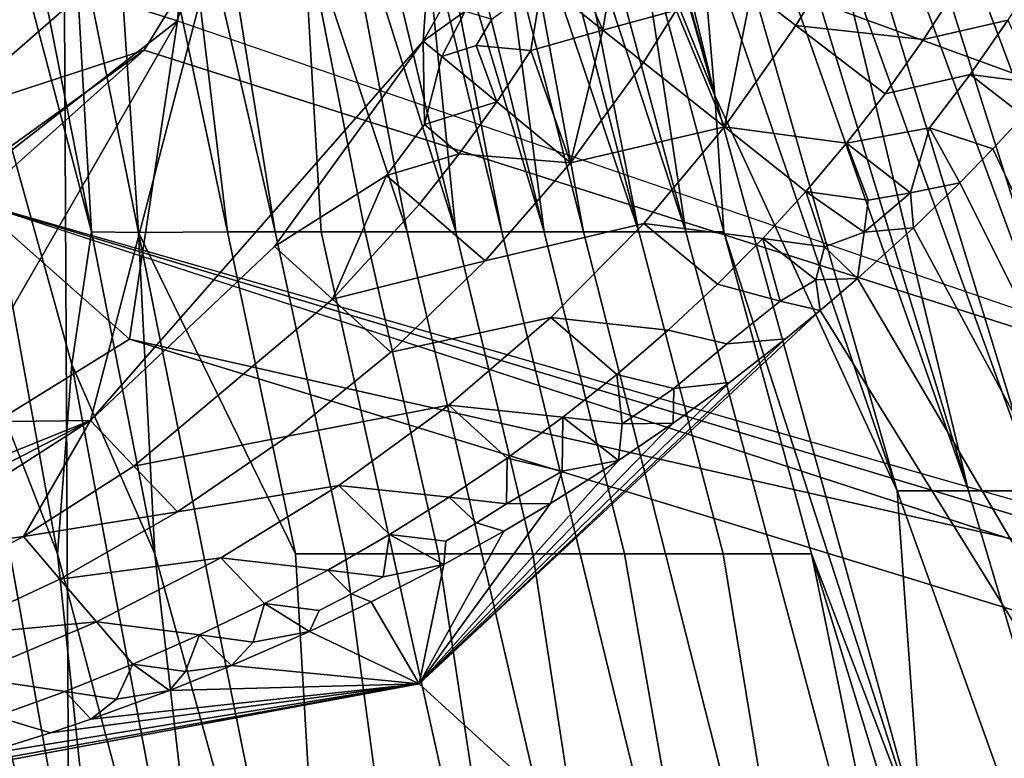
# Model space of a CAD drawing. Header units: millimetres. Extents: x -359 to 363, y -484 to 317.
# Tile 40 of 74: x 20 to 46, y -37 to -18. Entities that reach past the tile are written whole.
import ezdxf

# ---------------------------------------------------------------- set-up
doc = ezdxf.new("R2010")
doc.units = ezdxf.units.MM
doc.layers.add('Layer 01', color=7, linetype='Continuous', true_color=0x000000)

msp = doc.modelspace()

# ---------------------------------------------------------------- linework, layer by layer
at = {"layer": 'Layer 01'}
for points in [[(-0.024, -249.324, 478.999), (22.755, -249.01, 479.032), (20.872, 126.174, 479.028), (-4.469, 126.063, 479.001)], [(49.721, 125.533, 479.137), (20.872, 126.174, 479.028), (22.755, -249.01, 479.032), (51.738, -248.873, 479.149)], [(0.161, -68.421, 399), (-1.931, 105.304, 399.003), (24.164, 104.862, 398.974)], [(48.695, -68.558, 398.888), (0.161, -68.421, 399), (24.164, 104.862, 398.974), (55.413, 104.305, 398.863)], [(27.751, 22.538, 227.615), (-20.753, -28.549, 227.615), (6.164, 34.939, 227.615)], [(27.751, 22.538, 227.615), (29.558, 20.154, 227.615), (-20.753, -28.549, 227.615)], [(29.558, 20.154, 227.615), (30.385, 18.907, 227.615), (-20.753, -28.549, 227.615)], [(31.159, 17.626, 227.615), (-20.753, -28.549, 227.615), (30.385, 18.907, 227.615)], [(31.159, 17.626, 227.615), (31.877, 16.314, 227.615), (-20.753, -28.549, 227.615)], [(31.877, 16.314, 227.615), (32.54, 14.973, 227.615), (-20.753, -28.549, 227.615)], [(33.146, 13.605, 227.615), (-20.753, -28.549, 227.615), (32.54, 14.973, 227.615)], [(33.146, 13.605, 227.615), (22.265, -28.018, 227.615), (-20.753, -28.549, 227.615)], [(33.146, 13.605, 227.615), (30.932, -18.155, 227.615), (22.265, -28.018, 227.615)], [(31.652, -16.881, 227.615), (30.932, -18.155, 227.615), (33.146, 13.605, 227.615)], [(32.968, 7.857, 156.191), (28.44, 6.843, 186.519), (158.297, -35.488, 128.993)], [(32.968, 7.857, 156.191), (158.297, -35.488, 128.993), (83.15, -15.453, 147.245)], [(158.297, -35.488, 128.993), (28.44, 6.843, 186.519), (320.207, -95.009, 107.754)], [(198.822, -55.002, 153.526), (28.44, 6.843, 186.519), (30.235, 0.259, 212.316)], [(28.44, 6.843, 186.519), (198.822, -55.002, 153.526), (320.207, -95.009, 107.754)], [(18.37, -20.116, 226.891), (27.479, 3.847, 227.402), (20.308, -3.979, 227.266)], [(27.479, 3.847, 227.402), (18.37, -20.116, 226.891), (27.506, -12.144, 215.16)], [(29.628, 1.418, 155.756), (24.532, -17.625, 155.25), (25.521, -6.061, 101.86)], [(27.506, -12.144, 215.16), (99.661, -32.152, 190.86), (30.235, 0.259, 212.316)], [(198.822, -55.002, 153.526), (30.235, 0.259, 212.316), (99.661, -32.152, 190.86)], [(34.887, -4.594, 342.111), (33.123, -0.07, 340.175), (38.525, -19.569, 349.979)], [(34.64, -6.102, 343.308), (38.525, -19.569, 349.979), (33.123, -0.07, 340.175)], [(22.298, -23.115, 358.489), (21.821, -14.74, 354.247), (18.323, -3.019, 349.12)], [(22.298, -23.115, 358.489), (18.323, -3.019, 349.12), (19.04, -10.828, 352.993)], [(19.58, -4.41, 101.13), (20.652, -16.398, 101.057), (8.772, -18.808, 101.092)], [(34.887, -4.594, 342.111), (38.525, -19.569, 349.979), (38.127, -14.961, 347.13)], [(51.966, -29.852, 347.525), (53.497, -29.852, 345.927), (43.988, -4.937, 334.618), (45.316, -10.176, 337.697)], [(53.497, -29.852, 345.927), (45.963, -7.627, 334.8), (43.988, -4.937, 334.618)], [(20.652, -16.398, 101.057), (25.521, -6.061, 101.86), (24.532, -17.625, 155.25)], [(36.451, -14.44, 347.784), (38.525, -19.569, 349.979), (34.64, -6.102, 343.308)], [(53.497, -29.852, 345.927), (47.775, -8.972, 333.887), (45.963, -7.627, 334.8)], [(37.763, -23.115, 352.678), (33.787, -8.228, 345.257), (34.684, -13.726, 348.316)], [(37.763, -23.115, 352.678), (36.451, -14.44, 347.784), (33.787, -8.228, 345.257)], [(31.783, -23.115, 355.39), (28.633, -9.971, 349.045), (28.583, -13.015, 350.854)], [(31.783, -23.115, 355.39), (30.929, -14.74, 350.831), (28.633, -9.971, 349.045)], [(51.966, -29.852, 347.525), (45.316, -10.176, 337.697), (45.788, -13.644, 340.127)], [(34.081, -23.115, 354.423), (32.972, -14.74, 349.851), (30.968, -10.638, 348.329)], [(34.081, -23.115, 354.423), (30.968, -10.638, 348.329), (31.013, -12.927, 349.7)], [(41.538, -14.961, 344.8), (39.287, -10.734, 343.372), (45.123, -29.852, 353.009)], [(45.123, -29.852, 353.009), (39.287, -10.734, 343.372), (39.854, -14.961, 346.004)], [(19.04, -10.828, 352.993), (18.145, -13.532, 354.611), (21.783, -26.562, 360.381), (22.298, -23.115, 358.489)], [(25.133, -11.088, 351.153), (24.481, -11.855, 351.817), (27.078, -23.115, 357.1)], [(28.273, -23.115, 356.699), (27.8, -14.934, 352.285), (25.133, -11.088, 351.153), (27.078, -23.115, 357.1)], [(25.834, -23.115, 357.495), (24.481, -11.855, 351.817), (24.059, -14.74, 353.543)], [(25.834, -23.115, 357.495), (27.078, -23.115, 357.1), (24.481, -11.855, 351.817)], [(36.545, -23.115, 353.283), (33.64, -11.896, 347.716), (33.379, -13.7, 348.995)], [(34.684, -13.726, 348.316), (33.64, -11.896, 347.716), (36.545, -23.115, 353.283)], [(23.663, -18.389, 210.532), (27.506, -12.144, 215.16), (18.37, -20.116, 226.891)], [(189.606, -71.176, 155.094), (27.506, -12.144, 215.16), (23.663, -18.389, 210.532)], [(189.606, -71.176, 155.094), (99.661, -32.152, 190.86), (27.506, -12.144, 215.16)], [(30.509, -23.115, 355.888), (28.583, -13.015, 350.854), (27.8, -14.934, 352.285)], [(30.509, -23.115, 355.888), (31.783, -23.115, 355.39), (28.583, -13.015, 350.854)], [(31.013, -12.927, 349.7), (30.929, -14.74, 350.831), (32.974, -23.115, 354.9)], [(32.974, -23.115, 354.9), (34.081, -23.115, 354.423), (31.013, -12.927, 349.7)], [(48.675, -29.852, 350.458), (50.357, -29.852, 349.037), (43.969, -12.862, 341.195), (43.972, -14.961, 342.85)], [(50.357, -29.852, 349.037), (45.526, -14.961, 341.459), (43.969, -12.862, 341.195)], [(19.11, -25.606, 360.475), (21.406, -31.49, 362.954), (18.145, -13.532, 354.611)], [(21.406, -31.49, 362.954), (21.783, -26.562, 360.381), (18.145, -13.532, 354.611)], [(33.379, -13.7, 348.995), (32.972, -14.74, 349.851), (35.103, -23.115, 353.963)], [(35.103, -23.115, 353.963), (36.545, -23.115, 353.283), (33.379, -13.7, 348.995)], [(36.545, -23.115, 353.283), (37.763, -23.115, 352.678), (34.684, -13.726, 348.316)], [(50.357, -29.852, 349.037), (51.966, -29.852, 347.525), (45.788, -13.644, 340.127), (45.526, -14.961, 341.459)], [(37.763, -23.115, 352.678), (38.753, -23.115, 352.166), (36.451, -14.44, 347.784)], [(38.753, -23.115, 352.166), (38.525, -19.569, 349.979), (36.451, -14.44, 347.784)], [(22.298, -23.115, 358.489), (23.516, -23.129, 358.175), (21.821, -14.74, 354.247)], [(22.958, -14.74, 353.9), (21.821, -14.74, 354.247), (23.516, -23.129, 358.175)], [(25.834, -23.115, 357.495), (24.059, -14.74, 353.543), (22.958, -14.74, 353.9), (23.516, -23.129, 358.175)], [(31.783, -23.115, 355.39), (32.974, -23.115, 354.9), (30.929, -14.74, 350.831)], [(34.081, -23.115, 354.423), (35.103, -23.115, 353.963), (32.972, -14.74, 349.851)], [(29.417, -23.115, 356.294), (30.509, -23.115, 355.888), (27.8, -14.934, 352.285)], [(28.273, -23.115, 356.699), (29.417, -23.115, 356.294), (27.8, -14.934, 352.285)], [(38.127, -14.961, 347.13), (43.269, -29.852, 354.132), (38.996, -14.961, 346.577)], [(43.269, -29.852, 354.132), (38.127, -14.961, 347.13), (38.525, -19.569, 349.979)], [(43.269, -29.852, 354.132), (45.123, -29.852, 353.009), (39.854, -14.961, 346.004), (38.996, -14.961, 346.577)], [(46.928, -29.852, 351.784), (42.362, -14.961, 344.169), (41.538, -14.961, 344.8)], [(45.123, -29.852, 353.009), (46.928, -29.852, 351.784), (41.538, -14.961, 344.8)], [(46.928, -29.852, 351.784), (48.675, -29.852, 350.458), (43.174, -14.961, 343.519), (42.362, -14.961, 344.169)], [(48.675, -29.852, 350.458), (43.972, -14.961, 342.85), (43.174, -14.961, 343.519)], [(34.932, -16.326, 242.661), (35.901, -16.08, 246.59), (35.604, -17.864, 250.328)], [(37.519, -17.349, 257.513), (35.604, -17.864, 250.328), (35.901, -16.08, 246.59)], [(9.984, -28.959, 155.46), (8.595, -25.127, 101.281), (20.652, -16.398, 101.057)], [(8.595, -25.127, 101.281), (8.772, -18.808, 101.092), (20.652, -16.398, 101.057)], [(9.984, -28.959, 155.46), (20.652, -16.398, 101.057), (24.532, -17.625, 155.25)], [(35.604, -17.864, 250.328), (34.024, -16.605, 239.007), (34.932, -16.326, 242.661)], [(41.521, -16.281, 271.214), (40.632, -17.743, 271.868), (39.472, -16.854, 264.493)], [(41.521, -16.281, 271.214), (44.879, -16.669, 284.853), (43.953, -18.109, 285.747), (40.632, -17.743, 271.868)], [(44.879, -16.669, 284.853), (47.058, -16.164, 290.979), (46.151, -17.608, 292.007), (43.953, -18.109, 285.747)], [(33.728, -18.396, 242.945), (32.313, -18.267, 235.326), (32.72, -17.581, 235.28), (34.024, -16.605, 239.007)], [(33.728, -18.396, 242.945), (34.024, -16.605, 239.007), (35.604, -17.864, 250.328)], [(31.652, -16.881, 227.615), (32.018, -17.376, 230.994), (30.932, -18.155, 227.615)], [(37.519, -17.349, 257.513), (39.472, -16.854, 264.493), (38.777, -20.383, 273.041)], [(39.472, -16.854, 264.493), (40.632, -17.743, 271.868), (38.777, -20.383, 273.041)], [(31.414, -18.551, 231.513), (30.932, -18.155, 227.615), (32.018, -17.376, 230.994)], [(32.313, -18.267, 235.326), (31.414, -18.551, 231.513), (32.018, -17.376, 230.994), (32.72, -17.581, 235.28)], [(37.519, -17.349, 257.513), (36.662, -18.704, 257.899), (35.604, -17.864, 250.328)], [(38.777, -20.383, 273.041), (36.662, -18.704, 257.899), (37.519, -17.349, 257.513)], [(24.532, -17.625, 155.25), (17.802, -29.297, 155.9), (9.984, -28.959, 155.46)], [(23.281, -25.905, 156.153), (17.802, -29.297, 155.9), (24.532, -17.625, 155.25)], [(24.532, -17.625, 155.25), (97.76, -42.758, 142.78), (23.281, -25.905, 156.153)], [(43.953, -18.109, 285.747), (46.151, -17.608, 292.007), (45.168, -19.024, 293.013), (42.952, -19.52, 286.619)], [(45.168, -19.024, 293.013), (46.151, -17.608, 292.007), (46.913, -19.246, 299.724)], [(33.728, -18.396, 242.945), (35.604, -17.864, 250.328), (34.762, -21.315, 258.637)], [(35.604, -17.864, 250.328), (36.662, -18.704, 257.899), (34.762, -21.315, 258.637)], [(41.953, -20.807, 287.412), (38.777, -20.383, 273.041), (40.632, -17.743, 271.868), (42.952, -19.52, 286.619)], [(43.953, -18.109, 285.747), (42.952, -19.52, 286.619), (40.632, -17.743, 271.868)], [(27.059, -23.491, 227.615), (22.265, -28.018, 227.615), (30.932, -18.155, 227.615)], [(29.975, -21.652, 235.549), (27.059, -23.491, 227.615), (30.932, -18.155, 227.615), (30.964, -20.319, 235.462)], [(31.414, -18.551, 231.513), (30.964, -20.319, 235.462), (30.932, -18.155, 227.615)], [(10.212, -28.086, 210.446), (19.242, -22.331, 186.444), (23.663, -18.389, 210.532)], [(18.37, -20.116, 226.891), (10.212, -28.086, 210.446), (23.663, -18.389, 210.532)], [(23.663, -18.389, 210.532), (19.242, -22.331, 186.444), (189.606, -71.176, 155.094)], [(32.847, -19.735, 243.126), (31.414, -18.551, 231.513), (32.313, -18.267, 235.326)], [(33.728, -18.396, 242.945), (32.847, -19.735, 243.126), (32.313, -18.267, 235.326)], [(34.762, -21.315, 258.637), (32.847, -19.735, 243.126), (33.728, -18.396, 242.945)], [(32.847, -19.735, 243.126), (30.964, -20.319, 235.462), (31.414, -18.551, 231.513)], [(38.777, -20.383, 273.041), (34.762, -21.315, 258.637), (36.662, -18.704, 257.899)], [(42.952, -19.52, 286.619), (45.168, -19.024, 293.013), (44.112, -20.409, 293.994), (41.953, -20.807, 287.412)], [(45.168, -19.024, 293.013), (46.56, -20.093, 301.409), (45.754, -20.958, 301.767), (44.112, -20.409, 293.994)], [(46.913, -19.246, 299.724), (46.56, -20.093, 301.409), (45.168, -19.024, 293.013)], [(32.847, -19.735, 243.126), (31.87, -21.083, 243.308), (30.964, -20.319, 235.462)], [(31.87, -21.083, 243.308), (32.847, -19.735, 243.126), (34.762, -21.315, 258.637)], [(43.269, -29.852, 354.132), (38.525, -19.569, 349.979), (43.928, -39.068, 359.783)], [(43.928, -39.068, 359.783), (38.525, -19.569, 349.979), (38.753, -23.115, 352.166)], [(45.754, -20.958, 301.767), (46.56, -20.093, 301.409), (68.737, -69.426, 321.842)], [(31.87, -21.083, 243.308), (29.975, -21.652, 235.549), (30.964, -20.319, 235.462)], [(34.762, -21.315, 258.637), (38.777, -20.383, 273.041), (36.676, -22.895, 274.148), (32.543, -23.868, 259.352)], [(39.771, -23.286, 288.933), (36.676, -22.895, 274.148), (38.777, -20.383, 273.041), (40.892, -22.062, 288.183)], [(41.953, -20.807, 287.412), (40.892, -22.062, 288.183), (38.777, -20.383, 273.041)], [(44.112, -20.409, 293.994), (43.614, -22.103, 298.617), (41.953, -20.807, 287.412)], [(44.112, -20.409, 293.994), (44.898, -21.836, 302.131), (43.614, -22.103, 298.617)], [(45.754, -20.958, 301.767), (44.898, -21.836, 302.131), (44.112, -20.409, 293.994)], [(40.892, -22.062, 288.183), (41.953, -20.807, 287.412), (42.514, -22.29, 295.323)], [(41.953, -20.807, 287.412), (43.614, -22.103, 298.617), (42.514, -22.29, 295.323)], [(68.737, -69.426, 321.842), (44.898, -21.836, 302.131), (45.754, -20.958, 301.767)], [(31.87, -21.083, 243.308), (30.831, -22.39, 243.483), (29.975, -21.652, 235.549)], [(31.87, -21.083, 243.308), (34.762, -21.315, 258.637), (32.543, -23.868, 259.352), (30.831, -22.39, 243.483)], [(27.059, -23.491, 227.615), (29.975, -21.652, 235.549), (28.573, -24.868, 243.813)], [(30.831, -22.39, 243.483), (28.573, -24.868, 243.813), (29.975, -21.652, 235.549)], [(43.696, -23.01, 302.617), (43.614, -22.103, 298.617), (44.898, -21.836, 302.131)], [(43.696, -23.01, 302.617), (44.898, -21.836, 302.131), (68.737, -69.426, 321.842)], [(39.771, -23.286, 288.933), (40.892, -22.062, 288.183), (41.372, -23.506, 296.179)], [(40.892, -22.062, 288.183), (42.412, -23.122, 298.424), (41.372, -23.506, 296.179)], [(42.514, -22.29, 295.323), (42.412, -23.122, 298.424), (40.892, -22.062, 288.183)], [(43.614, -22.103, 298.617), (42.412, -23.122, 298.424), (42.514, -22.29, 295.323)], [(43.614, -22.103, 298.617), (43.696, -23.01, 302.617), (42.412, -23.122, 298.424)], [(23.281, -25.905, 156.153), (19.242, -22.331, 186.444), (17.802, -29.297, 155.9)], [(142.454, -62.423, 130.451), (19.242, -22.331, 186.444), (23.281, -25.905, 156.153)], [(312.225, -110.531, 108.961), (189.606, -71.176, 155.094), (19.242, -22.331, 186.444)], [(312.225, -110.531, 108.961), (19.242, -22.331, 186.444), (142.454, -62.423, 130.451)], [(32.543, -23.868, 259.352), (28.573, -24.868, 243.813), (30.831, -22.39, 243.483)], [(32.543, -23.868, 259.352), (36.676, -22.895, 274.148), (34.255, -25.346, 275.22), (30.087, -26.246, 260.011)], [(37.308, -25.669, 290.387), (34.255, -25.346, 275.22), (36.676, -22.895, 274.148), (38.591, -24.475, 289.659)], [(39.771, -23.286, 288.933), (38.591, -24.475, 289.659), (36.676, -22.895, 274.148)], [(43.696, -23.01, 302.617), (42.239, -24.327, 303.163), (42.412, -23.122, 298.424)], [(68.737, -69.426, 321.842), (42.239, -24.327, 303.163), (43.696, -23.01, 302.617)], [(21.783, -26.562, 360.381), (23.948, -31.49, 362.396), (22.298, -23.115, 358.489)], [(23.948, -31.49, 362.396), (23.516, -23.129, 358.175), (22.298, -23.115, 358.489)], [(23.516, -23.129, 358.175), (27.608, -31.49, 361.446), (25.834, -23.115, 357.495)], [(28.588, -48.24, 369.932), (27.608, -31.49, 361.446), (23.516, -23.129, 358.175)], [(28.588, -48.24, 369.932), (23.516, -23.129, 358.175), (23.948, -31.49, 362.396)], [(27.078, -23.115, 357.1), (25.834, -23.115, 357.495), (27.608, -31.49, 361.446), (28.898, -31.49, 361.07)], [(28.273, -23.115, 356.699), (27.078, -23.115, 357.1), (28.898, -31.49, 361.07), (30.137, -31.49, 360.687)], [(29.417, -23.115, 356.294), (28.273, -23.115, 356.699), (30.137, -31.49, 360.687), (31.324, -31.49, 360.3)], [(30.509, -23.115, 355.888), (29.417, -23.115, 356.294), (31.324, -31.49, 360.3), (32.458, -31.49, 359.913)], [(31.783, -23.115, 355.39), (30.509, -23.115, 355.888), (32.458, -31.49, 359.913), (33.781, -31.49, 359.437)], [(32.974, -23.115, 354.9), (31.783, -23.115, 355.39), (33.781, -31.49, 359.437), (35.019, -31.49, 358.969)], [(34.081, -23.115, 354.423), (32.974, -23.115, 354.9), (35.019, -31.49, 358.969), (36.17, -31.49, 358.513)], [(35.103, -23.115, 353.963), (34.081, -23.115, 354.423), (36.17, -31.49, 358.513), (37.234, -31.49, 358.074)], [(36.545, -23.115, 353.283), (35.103, -23.115, 353.963), (37.234, -31.49, 358.074), (38.736, -31.49, 357.425)], [(37.763, -23.115, 352.678), (36.545, -23.115, 353.283), (38.736, -31.49, 357.425), (40.006, -31.49, 356.848)], [(38.753, -23.115, 352.166), (37.763, -23.115, 352.678), (40.006, -31.49, 356.848), (41.039, -31.49, 356.359)], [(38.591, -24.475, 289.659), (39.771, -23.286, 288.933), (40.22, -24.916, 298.288)], [(43.928, -39.068, 359.783), (38.753, -23.115, 352.166), (41.039, -31.49, 356.359)], [(39.771, -23.286, 288.933), (41.152, -24.359, 299.228), (40.22, -24.916, 298.288)], [(41.372, -23.506, 296.179), (41.152, -24.359, 299.228), (39.771, -23.286, 288.933)], [(42.412, -23.122, 298.424), (42.239, -24.327, 303.163), (41.372, -23.506, 296.179)], [(23.398, -29.209, 244.382), (22.265, -28.018, 227.615), (27.059, -23.491, 227.615), (28.573, -24.868, 243.813)], [(42.239, -24.327, 303.163), (41.152, -24.359, 299.228), (41.372, -23.506, 296.179)], [(32.543, -23.868, 259.352), (30.087, -26.246, 260.011), (28.573, -24.868, 243.813)], [(41.263, -25.163, 303.509), (41.152, -24.359, 299.228), (42.239, -24.327, 303.163)], [(68.737, -69.426, 321.842), (41.263, -25.163, 303.509), (42.239, -24.327, 303.163)], [(38.836, -26.028, 298.498), (37.308, -25.669, 290.387), (38.591, -24.475, 289.659), (40.22, -24.916, 298.288)], [(41.152, -24.359, 299.228), (41.263, -25.163, 303.509), (40.22, -24.916, 298.288)], [(28.573, -24.868, 243.813), (30.087, -26.246, 260.011), (27.409, -28.429, 260.611), (23.398, -29.209, 244.382)], [(40.22, -24.916, 298.288), (41.263, -25.163, 303.509), (40.365, -25.895, 303.812), (38.836, -26.028, 298.498)], [(30.087, -26.246, 260.011), (34.255, -25.346, 275.22), (31.6, -27.623, 276.208), (27.409, -28.429, 260.611)], [(30.822, -34.876, 307.532), (40.365, -25.895, 303.812), (41.263, -25.163, 303.509)], [(41.263, -25.163, 303.509), (68.737, -69.426, 321.842), (30.822, -34.876, 307.532)], [(34.568, -27.934, 291.761), (31.6, -27.623, 276.208), (34.255, -25.346, 275.22), (35.967, -26.823, 291.088)], [(37.308, -25.669, 290.387), (35.967, -26.823, 291.088), (34.255, -25.346, 275.22)], [(23.174, -48.24, 370.941), (19.11, -25.606, 360.475), (18.836, -31.42, 363.403)], [(21.406, -31.49, 362.954), (19.11, -25.606, 360.475), (23.174, -48.24, 370.941)], [(37.455, -27.192, 299.402), (35.967, -26.823, 291.088), (37.308, -25.669, 290.387), (38.836, -26.028, 298.498)], [(142.454, -62.423, 130.451), (23.281, -25.905, 156.153), (97.76, -42.758, 142.78)], [(40.365, -25.895, 303.812), (30.822, -34.876, 307.532), (38.902, -27.03, 304.282)], [(38.836, -26.028, 298.498), (40.365, -25.895, 303.812), (38.902, -27.03, 304.282), (37.455, -27.192, 299.402)], [(25.868, -48.24, 370.475), (21.783, -26.562, 360.381), (21.406, -31.49, 362.954)], [(23.948, -31.49, 362.396), (21.783, -26.562, 360.381), (25.868, -48.24, 370.475)], [(34.568, -27.934, 291.761), (35.967, -26.823, 291.088), (36.105, -28.11, 299.405)], [(35.967, -26.823, 291.088), (37.455, -27.192, 299.402), (36.105, -28.11, 299.405)], [(30.822, -34.876, 307.532), (37.437, -28.091, 304.722), (38.902, -27.03, 304.282)], [(38.902, -27.03, 304.282), (37.437, -28.091, 304.722), (37.455, -27.192, 299.402)], [(37.437, -28.091, 304.722), (36.105, -28.11, 299.405), (37.455, -27.192, 299.402)], [(27.409, -28.429, 260.611), (31.6, -27.623, 276.208), (28.73, -29.711, 277.108), (24.531, -30.401, 261.148)], [(31.608, -30.02, 293.021), (28.73, -29.711, 277.108), (31.6, -27.623, 276.208), (33.114, -29.001, 292.406)], [(34.568, -27.934, 291.761), (33.114, -29.001, 292.406), (31.6, -27.623, 276.208)], [(33.114, -29.001, 292.406), (34.568, -27.934, 291.761), (34.548, -29.339, 300.894)], [(34.568, -27.934, 291.761), (36.014, -29.061, 305.123), (34.548, -29.339, 300.894)], [(36.105, -28.11, 299.405), (36.014, -29.061, 305.123), (34.568, -27.934, 291.761)], [(22.265, -28.018, 227.615), (4.14, -35.353, 227.615), (-20.753, -28.549, 227.615)], [(22.265, -28.018, 227.615), (10.605, -34.053, 227.615), (4.14, -35.353, 227.615)], [(10.605, -34.053, 227.615), (22.265, -28.018, 227.615), (16.716, -31.58, 227.615)], [(22.265, -28.018, 227.615), (20.524, -31.037, 244.618), (16.716, -31.58, 227.615)], [(20.524, -31.037, 244.618), (22.265, -28.018, 227.615), (23.398, -29.209, 244.382)], [(36.014, -29.061, 305.123), (37.437, -28.091, 304.722), (30.822, -34.876, 307.532)], [(37.437, -28.091, 304.722), (36.014, -29.061, 305.123), (36.105, -28.11, 299.405)], [(23.398, -29.209, 244.382), (27.409, -28.429, 260.611), (24.531, -30.401, 261.148)], [(24.531, -30.401, 261.148), (20.524, -31.037, 244.618), (23.398, -29.209, 244.382)], [(34.242, -30.182, 305.588), (36.014, -29.061, 305.123), (30.822, -34.876, 307.532)], [(31.608, -30.02, 293.021), (33.114, -29.001, 292.406), (33.1, -30.193, 300.855)], [(33.114, -29.001, 292.406), (34.548, -29.339, 300.894), (33.1, -30.193, 300.855)], [(36.014, -29.061, 305.123), (34.242, -30.182, 305.588), (34.548, -29.339, 300.894)], [(34.242, -30.182, 305.588), (33.1, -30.193, 300.855), (34.548, -29.339, 300.894)], [(24.531, -30.401, 261.148), (28.73, -29.711, 277.108), (25.665, -31.593, 277.914), (21.474, -32.146, 261.62)], [(28.447, -31.914, 294.159), (25.665, -31.593, 277.914), (28.73, -29.711, 277.108), (30.051, -30.992, 293.606)], [(31.608, -30.02, 293.021), (30.051, -30.992, 293.606), (28.73, -29.711, 277.108)], [(43.269, -29.852, 354.132), (53.965, -59.633, 368.204), (45.123, -29.852, 353.009)], [(43.928, -39.068, 359.783), (53.965, -59.633, 368.204), (43.269, -29.852, 354.132)], [(53.965, -59.633, 368.204), (58.08, -59.633, 365.675), (46.928, -29.852, 351.784), (45.123, -29.852, 353.009)], [(31.52, -31.165, 301.53), (30.051, -30.992, 293.606), (31.608, -30.02, 293.021), (32.316, -30.685, 301.197)], [(34.242, -30.182, 305.588), (30.822, -34.876, 307.532), (33.025, -30.902, 305.886)], [(33.1, -30.193, 300.855), (32.316, -30.685, 301.197), (31.608, -30.02, 293.021)], [(33.1, -30.193, 300.855), (34.242, -30.182, 305.588), (33.025, -30.902, 305.886), (32.316, -30.685, 301.197)], [(24.531, -30.401, 261.148), (21.474, -32.146, 261.62), (20.524, -31.037, 244.618)], [(32.316, -30.685, 301.197), (33.025, -30.902, 305.886), (31.469, -31.769, 306.245), (31.52, -31.165, 301.53)], [(28.447, -31.914, 294.159), (30.051, -30.992, 293.606), (29.892, -32.089, 302.17)], [(30.051, -30.992, 293.606), (31.469, -31.769, 306.245), (29.892, -32.089, 302.17)], [(31.52, -31.165, 301.53), (31.469, -31.769, 306.245), (30.051, -30.992, 293.606)], [(31.469, -31.769, 306.245), (33.025, -30.902, 305.886), (30.822, -34.876, 307.532)], [(17.488, -32.616, 244.82), (16.716, -31.58, 227.615), (20.524, -31.037, 244.618)], [(17.488, -32.616, 244.82), (20.524, -31.037, 244.618), (21.474, -32.146, 261.62), (18.26, -33.652, 262.024)], [(20.364, -48.24, 371.351), (23.174, -48.24, 370.941), (18.836, -31.42, 363.403)], [(23.174, -48.24, 370.941), (25.868, -48.24, 370.475), (21.406, -31.49, 362.954)], [(25.868, -48.24, 370.475), (28.588, -48.24, 369.932), (23.948, -31.49, 362.396)], [(27.608, -31.49, 361.446), (28.588, -48.24, 369.932), (31.158, -48.24, 369.349), (28.898, -31.49, 361.07)], [(28.898, -31.49, 361.07), (31.158, -48.24, 369.349), (33.865, -48.24, 368.662), (30.137, -31.49, 360.687)], [(31.324, -31.49, 360.3), (30.137, -31.49, 360.687), (33.865, -48.24, 368.662)], [(31.324, -31.49, 360.3), (33.865, -48.24, 368.662), (36.355, -48.24, 367.961), (32.458, -31.49, 359.913)], [(33.781, -31.49, 359.437), (32.458, -31.49, 359.913), (36.355, -48.24, 367.961)], [(33.781, -31.49, 359.437), (36.355, -48.24, 367.961), (39.108, -48.24, 367.107), (35.019, -31.49, 358.969)], [(36.17, -31.49, 358.513), (35.019, -31.49, 358.969), (39.108, -48.24, 367.107)], [(36.17, -31.49, 358.513), (39.108, -48.24, 367.107), (41.496, -48.24, 366.297), (37.234, -31.49, 358.074)], [(38.736, -31.49, 357.425), (37.234, -31.49, 358.074), (41.496, -48.24, 366.297)], [(38.736, -31.49, 357.425), (41.496, -48.24, 366.297), (44.493, -48.24, 365.187), (40.006, -31.49, 356.848)], [(44.493, -48.24, 365.187), (41.039, -31.49, 356.359), (40.006, -31.49, 356.848)], [(49.33, -58.566, 369.587), (43.928, -39.068, 359.783), (41.039, -31.49, 356.359)], [(41.039, -31.49, 356.359), (44.493, -48.24, 365.187), (49.33, -58.566, 369.587)], [(25.665, -31.593, 277.914), (22.424, -33.256, 278.622), (21.474, -32.146, 261.62)], [(25.106, -33.602, 295.169), (22.424, -33.256, 278.622), (25.665, -31.593, 277.914), (26.798, -32.784, 294.681)], [(28.447, -31.914, 294.159), (26.798, -32.784, 294.681), (25.665, -31.593, 277.914)], [(29.892, -32.089, 302.17), (31.469, -31.769, 306.245), (29.579, -32.743, 306.648), (29.06, -32.532, 302.477)], [(31.469, -31.769, 306.245), (30.822, -34.876, 307.532), (29.579, -32.743, 306.648)], [(28.218, -32.962, 302.775), (26.798, -32.784, 294.681), (28.447, -31.914, 294.159), (29.06, -32.532, 302.477)], [(29.892, -32.089, 302.17), (29.06, -32.532, 302.477), (28.447, -31.914, 294.159)], [(22.424, -33.256, 278.622), (18.26, -33.652, 262.024), (21.474, -32.146, 261.62)], [(29.06, -32.532, 302.477), (29.579, -32.743, 306.648), (27.97, -33.51, 306.966), (28.218, -32.962, 302.775)], [(25.106, -33.602, 295.169), (26.798, -32.784, 294.681), (26.501, -33.785, 303.344)], [(26.798, -32.784, 294.681), (27.97, -33.51, 306.966), (26.501, -33.785, 303.344)], [(28.218, -32.962, 302.775), (27.97, -33.51, 306.966), (26.798, -32.784, 294.681)], [(30.822, -34.876, 307.532), (27.97, -33.51, 306.966), (29.579, -32.743, 306.648)], [(22.424, -33.256, 278.622), (19.031, -34.688, 279.228), (18.26, -33.652, 262.024)], [(21.606, -35.073, 296.046), (19.031, -34.688, 279.228), (22.424, -33.256, 278.622), (23.374, -34.365, 295.625)], [(25.106, -33.602, 295.169), (23.374, -34.365, 295.625), (22.424, -33.256, 278.622)], [(27.97, -33.51, 306.966), (25.939, -34.394, 307.333), (26.501, -33.785, 303.344)], [(27.97, -33.51, 306.966), (30.822, -34.876, 307.532), (25.939, -34.394, 307.333)], [(23.374, -34.365, 295.625), (25.106, -33.602, 295.169), (24.743, -34.555, 303.875)], [(25.106, -33.602, 295.169), (25.939, -34.394, 307.333), (24.743, -34.555, 303.875)], [(26.501, -33.785, 303.344), (25.939, -34.394, 307.333), (25.106, -33.602, 295.169)], [(21.606, -35.073, 296.046), (23.374, -34.365, 295.625), (22.947, -35.271, 304.368)], [(23.374, -34.365, 295.625), (24.327, -35.044, 307.602), (22.947, -35.271, 304.368)], [(24.743, -34.555, 303.875), (24.327, -35.044, 307.602), (23.374, -34.365, 295.625)], [(24.327, -35.044, 307.602), (24.743, -34.555, 303.875), (25.939, -34.394, 307.333)], [(24.327, -35.044, 307.602), (25.939, -34.394, 307.333), (30.822, -34.876, 307.532)], [(21.606, -35.073, 296.046), (19.803, -35.724, 296.433), (19.031, -34.688, 279.228)], [(15.857, -37.65, 308.681), (30.822, -34.876, 307.532), (68.737, -69.426, 321.842)], [(15.857, -37.65, 308.681), (17.399, -37.27, 308.524), (30.822, -34.876, 307.532)], [(30.822, -34.876, 307.532), (17.399, -37.27, 308.524), (19.332, -36.736, 308.302)], [(21.227, -36.146, 308.058), (30.822, -34.876, 307.532), (19.332, -36.736, 308.302)], [(21.227, -36.146, 308.058), (19.803, -35.724, 296.433), (21.606, -35.073, 296.046), (22.274, -35.792, 307.911)], [(21.227, -36.146, 308.058), (22.274, -35.792, 307.911), (30.822, -34.876, 307.532)], [(22.947, -35.271, 304.368), (22.274, -35.792, 307.911), (21.606, -35.073, 296.046)], [(22.274, -35.792, 307.911), (24.327, -35.044, 307.602), (30.822, -34.876, 307.532)], [(24.327, -35.044, 307.602), (22.274, -35.792, 307.911), (22.947, -35.271, 304.368)], [(19.332, -36.736, 308.302), (17.969, -36.317, 296.784), (19.803, -35.724, 296.433), (21.227, -36.146, 308.058)]]:
    msp.add_3dface(points, dxfattribs=at)

doc.saveas('drawing.dxf')
